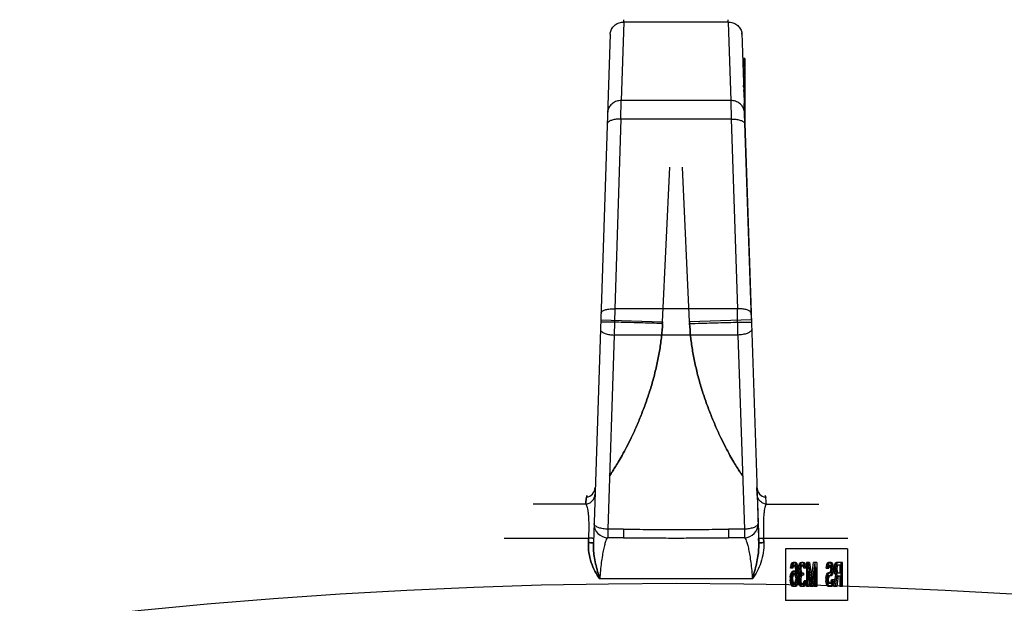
# Model space of a CAD drawing. Header units: millimetres. Extents: x 0 to 420, y 0 to 297.
# Tile 26 of 31: x 272.11 to 276.98, y 241.94 to 244.82. Entities that reach past the tile are written whole.
import ezdxf

# ---------------------------------------------------------------- set-up
doc = ezdxf.new("R2010")
doc.units = ezdxf.units.MM
doc.header["$LTSCALE"] = 23.1
doc.layers.get('0').update_dxf_attribs({"linetype": 'CONTINUOUS'})
doc.layers.add('001-M31079-X02', color=7, linetype='CONTINUOUS')

msp = doc.modelspace()

# ---------------------------------------------------------------- linework, layer by layer
at = {"color": 7, "linetype": 'Continuous'}
msp.add_circle((275.3601, 216.1652), 25.874, dxfattribs=at)
at = {"layer": '001-M31079-X02', "color": 9, "linetype": 'Continuous'}
for p, q in [((275.1022, 244.8131), (275.0893, 244.425)), ((275.1022, 244.8131), (275.1024, 244.8245)), ((275.1022, 244.8131), (275.1024, 244.8245)), ((275.618, 244.8131), (275.1022, 244.8131)), ((275.618, 244.8131), (275.6178, 244.8245)), ((275.618, 244.8131), (275.6178, 244.8245)), ((275.618, 244.8131), (275.6308, 244.425)), ((275.0342, 244.7525), (275.0344, 244.7602)), ((275.0342, 244.7525), (274.9512, 242.2383)), ((275.0875, 244.333), (275.0893, 244.425)), ((275.6308, 244.425), (275.0893, 244.425)), ((275.6308, 244.425), (275.6326, 244.333)), ((275.0875, 244.333), (275.0566, 243.3962)), ((275.6326, 244.333), (275.0875, 244.333)), ((275.6326, 244.333), (275.6635, 243.3962)), ((275.0566, 243.3962), (275.054, 243.2661)), ((275.6635, 243.3962), (275.0566, 243.3962)), ((275.6661, 243.2661), (275.6635, 243.3962)), ((274.9876, 243.3412), (275.2935, 243.3312)), ((275.7325, 243.3412), (275.4267, 243.3312)), ((275.054, 243.2661), (275.0224, 242.3062)), ((275.6661, 243.2661), (275.054, 243.2661)), ((275.6661, 243.2661), (275.6978, 242.3062)), ((274.9613, 242.5122), (274.9611, 242.5122)), ((275.7597, 242.5123), (275.7599, 242.5124)), ((274.9132, 242.4302), (274.6535, 242.4302)), ((275.8069, 242.4302), (276.0667, 242.4302)), ((275.0224, 242.3062), (275.0224, 242.2642)), ((275.1003, 242.3062), (275.0224, 242.3062)), ((275.1003, 242.3062), (275.1003, 242.2642)), ((275.6199, 242.3062), (275.6199, 242.2642)), ((275.6978, 242.3062), (275.6199, 242.3062)), ((275.6978, 242.3062), (275.6978, 242.2642)), ((274.5101, 242.2622), (274.927, 242.2622)), ((275.1003, 242.2642), (275.0224, 242.2642)), ((275.6978, 242.2642), (275.6199, 242.2642)), ((275.7932, 242.2622), (276.2101, 242.2622)), ((275.7369, 242.0602), (274.9832, 242.0602))]:
    msp.add_line(p, q, dxfattribs=at)
at = {"layer": '001-M31079-X02', "color": 7, "linetype": 'Continuous'}
for p, q in [((275.686, 244.7525), (275.6857, 244.7602)), ((275.6857, 244.7602), (275.7689, 242.2383)), ((275.69, 244.633), (275.69, 244.6294)), ((275.6901, 244.6294), (275.6901, 244.6222)), ((275.6927, 244.5534), (275.6927, 244.5462)), ((275.6944, 244.4925), (275.6944, 244.4996)), ((275.6946, 244.4956), (275.6946, 244.4883)), ((275.6947, 244.4883), (275.6947, 244.4847)), ((275.6952, 244.4691), (275.6952, 244.4776)), ((275.6953, 244.4739), (275.6953, 244.4666)), ((275.6955, 244.4666), (275.6955, 244.463)), ((275.7001, 244.4776), (275.7001, 244.3249)), ((275.7325, 243.3412), (275.6972, 244.4112)), ((275.7325, 243.3412), (275.6972, 244.4112)), ((275.6975, 244.4057), (275.6975, 244.3977)), ((275.7, 244.3304), (275.6976, 244.3996)), ((275.6977, 244.3957), (275.6977, 244.3996)), ((275.698, 244.3826), (275.698, 244.3923)), ((275.6981, 244.3871), (275.6981, 244.3817)), ((275.7, 244.3304), (275.7, 244.3743)), ((275.6992, 244.3506), (275.7, 244.3318)), ((275.761, 242.4788), (275.7599, 242.5124)), ((275.761, 242.4788), (275.7682, 242.2606)), ((275.7682, 242.2606), (275.7689, 242.2383)), ((275.7689, 242.2383), (275.7682, 242.2606)), ((275.7682, 242.2606), (275.7689, 242.2382))]:
    msp.add_line(p, q, dxfattribs=at)
at = {"layer": '001-M31079-X02', "color": 6, "linetype": 'Continuous'}
for p, q in [((275.7001, 244.633), (275.6899, 244.633)), ((275.7001, 244.6294), (275.69, 244.6294)), ((275.7001, 244.6222), (275.6903, 244.6222)), ((275.7001, 244.6185), (275.6904, 244.6185)), ((275.7001, 244.6149), (275.6905, 244.6149)), ((275.7001, 244.6113), (275.6906, 244.6113)), ((275.7001, 244.633), (275.7001, 244.4776)), ((275.7001, 244.6077), (275.6907, 244.6077)), ((275.7001, 244.6041), (275.6907, 244.6041)), ((275.7001, 244.6005), (275.6909, 244.6005)), ((275.7001, 244.5932), (275.6912, 244.5932)), ((275.7001, 244.5896), (275.6913, 244.5896)), ((275.7001, 244.5824), (275.6916, 244.5824)), ((275.7001, 244.5788), (275.6917, 244.5788)), ((275.7001, 244.5751), (275.6918, 244.5751)), ((275.7001, 244.5715), (275.6919, 244.5715)), ((275.7001, 244.5679), (275.6921, 244.5679)), ((275.7001, 244.5643), (275.6921, 244.5643)), ((275.7001, 244.5607), (275.6922, 244.5607)), ((275.7001, 244.5534), (275.6927, 244.5534)), ((275.7001, 244.5462), (275.6928, 244.5462)), ((275.7001, 244.539), (275.693, 244.539)), ((275.7001, 244.5209), (275.6936, 244.5209)), ((275.7001, 244.5064), (275.6941, 244.5064)), ((275.7001, 244.5028), (275.6942, 244.5028)), ((275.7001, 244.4996), (275.6943, 244.4996)), ((275.7001, 244.4956), (275.6944, 244.4956)), ((275.7001, 244.4925), (275.6944, 244.4925)), ((275.7001, 244.4902), (275.6946, 244.4902)), ((275.7001, 244.4883), (275.6946, 244.4883)), ((275.7001, 244.4847), (275.6947, 244.4847)), ((275.7001, 244.4776), (275.695, 244.4776)), ((275.7001, 244.4746), (275.6951, 244.4746)), ((275.7001, 244.4739), (275.6952, 244.4739)), ((275.7001, 244.4691), (275.6952, 244.4691)), ((275.7001, 244.4666), (275.6953, 244.4666)), ((275.7001, 244.4675), (275.6954, 244.4675)), ((275.7001, 244.463), (275.6955, 244.463)), ((275.7001, 244.462), (275.6956, 244.462)), ((275.7001, 244.4562), (275.6957, 244.4562)), ((275.7001, 244.455), (275.6958, 244.455)), ((275.6961, 244.4441), (275.7001, 244.4441)), ((275.7001, 244.4436), (275.6962, 244.4436)), ((275.7001, 244.4072), (275.6974, 244.4072)), ((275.7001, 244.4057), (275.6975, 244.4057)), ((275.7001, 244.3996), (275.6976, 244.3996)), ((275.7001, 244.3977), (275.6977, 244.3977)), ((275.6977, 244.3957), (275.7001, 244.3957)), ((275.7001, 244.3931), (275.6978, 244.3931)), ((275.7001, 244.3923), (275.6979, 244.3923)), ((275.7001, 244.3884), (275.698, 244.3884)), ((275.7001, 244.3826), (275.698, 244.3826)), ((275.7001, 244.3871), (275.6981, 244.3871)), ((275.7001, 244.3846), (275.6981, 244.3846)), ((275.7001, 244.3817), (275.6982, 244.3817)), ((275.7001, 244.3806), (275.6982, 244.3806)), ((275.7, 244.3743), (275.6984, 244.3743)), ((275.7, 244.3658), (275.6987, 244.3658)), ((275.7001, 244.3605), (275.6989, 244.3605)), ((275.7001, 244.3506), (275.6992, 244.3506)), ((275.2935, 243.3312), (275.3288, 244.0953)), ((275.2935, 243.3312), (275.3288, 244.0953)), ((275.4267, 243.3312), (275.3914, 244.0953)), ((275.4267, 243.3312), (275.3914, 244.0953)), ((275.2931, 243.3227), (275.2933, 243.3284)), ((275.2935, 243.3312), (275.2932, 243.3255)), ((275.4267, 243.3312), (275.427, 243.3255)), ((275.4271, 243.3227), (275.4268, 243.3284)), ((274.9263, 242.24), (274.927, 242.2622)), ((274.927, 242.2622), (274.9263, 242.24)), ((275.7939, 242.24), (275.7932, 242.2622)), ((275.7932, 242.2622), (275.7939, 242.24)), ((275.9018, 242.2092), (275.9018, 241.9542)), ((276.2074, 242.2092), (275.9018, 242.2092)), ((276.2074, 242.2092), (276.2074, 241.9542)), ((275.9269, 242.1217), (275.9297, 242.1319)), ((275.9297, 242.1319), (275.9343, 242.1395)), ((275.9372, 242.1319), (275.9297, 242.1319)), ((275.9352, 242.1268), (275.9324, 242.1217)), ((275.9343, 242.1395), (275.9388, 242.142)), ((275.9418, 242.1395), (275.9343, 242.1395)), ((275.9345, 242.1217), (275.9372, 242.1319)), ((275.9379, 242.1293), (275.9352, 242.1268)), ((275.9427, 242.1268), (275.9352, 242.1268)), ((275.9372, 242.1319), (275.9418, 242.1395)), ((275.951, 242.1293), (275.9379, 242.1293)), ((275.95, 242.142), (275.9388, 242.142)), ((275.9427, 242.1268), (275.94, 242.1217)), ((275.9418, 242.1395), (275.9464, 242.142)), ((275.9425, 242.142), (275.9471, 242.1395)), ((275.9455, 242.1293), (275.9427, 242.1268)), ((275.9462, 242.1268), (275.9434, 242.1293)), ((275.9489, 242.1217), (275.9462, 242.1268)), ((275.9537, 242.1268), (275.9462, 242.1268)), ((275.9471, 242.1395), (275.9517, 242.1319)), ((275.9546, 242.1395), (275.9471, 242.1395)), ((275.95, 242.142), (275.9546, 242.1395)), ((275.9537, 242.1268), (275.951, 242.1293)), ((275.9517, 242.1319), (275.9544, 242.1217)), ((275.9592, 242.1319), (275.9517, 242.1319)), ((275.9565, 242.1217), (275.9537, 242.1268)), ((275.9546, 242.1395), (275.9592, 242.1319)), ((275.9592, 242.1319), (275.962, 242.1217)), ((275.9663, 242.1243), (275.97, 242.1344)), ((275.97, 242.1344), (275.9736, 242.1395)), ((275.9775, 242.1344), (275.97, 242.1344)), ((275.9746, 242.1268), (275.9718, 242.1217)), ((275.9736, 242.1395), (275.9801, 242.142)), ((275.9812, 242.1395), (275.9736, 242.1395)), ((275.9739, 242.1243), (275.9775, 242.1344)), ((275.9791, 242.1293), (275.9746, 242.1268)), ((275.9821, 242.1268), (275.9746, 242.1268)), ((275.9775, 242.1344), (275.9812, 242.1395)), ((275.9903, 242.1293), (275.9791, 242.1293)), ((275.9821, 242.1268), (275.9794, 242.1217)), ((275.9894, 242.142), (275.9801, 242.142)), ((275.9812, 242.1395), (275.9876, 242.142)), ((275.9819, 242.142), (275.9883, 242.1395)), ((275.9867, 242.1293), (275.9821, 242.1268)), ((275.9874, 242.1268), (275.9828, 242.1293)), ((275.9901, 242.1217), (275.9874, 242.1268)), ((275.9949, 242.1268), (275.9874, 242.1268)), ((275.9883, 242.1395), (275.992, 242.1344)), ((275.9958, 242.1395), (275.9883, 242.1395)), ((275.9894, 242.142), (275.9958, 242.1395)), ((275.9949, 242.1268), (275.9903, 242.1293)), ((275.992, 242.1344), (275.9956, 242.1243)), ((275.9995, 242.1344), (275.992, 242.1344)), ((275.9977, 242.1217), (275.9949, 242.1268)), ((275.9958, 242.1395), (275.9995, 242.1344)), ((275.9995, 242.1344), (276.0032, 242.1243)), ((276.0048, 242.142), (276.0048, 242.023)), ((276.0206, 242.142), (276.0048, 242.142)), ((276.0123, 242.023), (276.0123, 242.142)), ((276.013, 242.142), (276.0268, 242.0357)), ((276.0206, 242.142), (276.0343, 242.0357)), ((276.0268, 242.0357), (276.0405, 242.142)), ((276.0343, 242.0357), (276.048, 242.142)), ((276.0563, 242.142), (276.0405, 242.142)), ((276.0487, 242.023), (276.0487, 242.142)), ((276.0563, 242.142), (276.0563, 242.023)), ((276.1037, 242.1217), (276.1064, 242.1319)), ((276.1064, 242.1319), (276.1101, 242.1395)), ((276.114, 242.1319), (276.1064, 242.1319)), ((276.1101, 242.1395), (276.1147, 242.142)), ((276.1176, 242.1395), (276.1101, 242.1395)), ((276.1138, 242.1268), (276.111, 242.1243)), ((276.1112, 242.1217), (276.114, 242.1319)), ((276.1268, 242.1268), (276.1138, 242.1268)), ((276.114, 242.1319), (276.1176, 242.1395)), ((276.1268, 242.142), (276.1147, 242.142)), ((276.1176, 242.1395), (276.1222, 242.142)), ((276.1213, 242.1268), (276.1186, 242.1243)), ((276.1193, 242.142), (276.1229, 242.1395)), ((276.122, 242.1243), (276.1193, 242.1268)), ((276.1229, 242.1395), (276.1266, 242.1344)), ((276.1305, 242.1395), (276.1229, 242.1395)), ((276.1266, 242.1344), (276.1302, 242.1243)), ((276.1341, 242.1344), (276.1266, 242.1344)), ((276.1268, 242.142), (276.1305, 242.1395)), ((276.1295, 242.1243), (276.1268, 242.1268)), ((276.1305, 242.1395), (276.1341, 242.1344)), ((276.1341, 242.1344), (276.1378, 242.1243)), ((276.1431, 242.1217), (276.1458, 242.1319)), ((276.1458, 242.1319), (276.1495, 242.1395)), ((276.1534, 242.1319), (276.1458, 242.1319)), ((276.1504, 242.1268), (276.1486, 242.1217)), ((276.1495, 242.1395), (276.1541, 242.142)), ((276.157, 242.1395), (276.1495, 242.1395)), ((276.1531, 242.1293), (276.1504, 242.1268)), ((276.1579, 242.1268), (276.1504, 242.1268)), ((276.1506, 242.1217), (276.1534, 242.1319)), ((276.1781, 242.1293), (276.1531, 242.1293)), ((276.1534, 242.1319), (276.157, 242.1395)), ((276.1836, 242.142), (276.1541, 242.142)), ((276.1579, 242.1268), (276.1561, 242.1217)), ((276.157, 242.1395), (276.1616, 242.142)), ((276.1607, 242.1293), (276.1579, 242.1268)), ((276.1705, 242.1293), (276.1705, 242.0914)), ((276.176, 242.023), (276.176, 242.142)), ((276.1781, 242.0914), (276.1781, 242.1293)), ((276.1836, 242.023), (276.1836, 242.142)), ((275.9242, 242.0686), (275.926, 242.0812)), ((275.926, 242.1142), (275.9269, 242.1217)), ((275.9381, 242.1142), (275.926, 242.1142)), ((275.926, 242.0812), (275.9288, 242.0888)), ((275.9336, 242.0812), (275.926, 242.0812)), ((275.94, 242.1217), (275.9269, 242.1217)), ((275.9288, 242.0888), (275.9333, 242.0964)), ((275.9288, 242.0888), (275.9363, 242.0888)), ((275.9315, 242.0787), (275.9297, 242.0736)), ((275.9324, 242.1217), (275.9306, 242.1142)), ((275.9343, 242.0838), (275.9315, 242.0787)), ((275.9391, 242.0787), (275.9315, 242.0787)), ((275.9317, 242.0686), (275.9336, 242.0812)), ((275.9333, 242.0964), (275.9379, 242.099)), ((275.9409, 242.0964), (275.9333, 242.0964)), ((275.9336, 242.1142), (275.9345, 242.1217)), ((275.9336, 242.0812), (275.9363, 242.0888)), ((275.937, 242.0863), (275.9343, 242.0838)), ((275.9418, 242.0838), (275.9343, 242.0838)), ((275.9363, 242.0888), (275.9409, 242.0964)), ((275.951, 242.0863), (275.937, 242.0863)), ((275.9391, 242.0787), (275.9372, 242.0736)), ((275.95, 242.099), (275.9379, 242.099)), ((275.94, 242.1217), (275.9381, 242.1142)), ((275.9418, 242.0838), (275.9391, 242.0787)), ((275.9409, 242.0964), (275.9455, 242.099)), ((275.9446, 242.0863), (275.9418, 242.0838)), ((275.9425, 242.099), (275.9471, 242.0964)), ((275.9462, 242.0838), (275.9434, 242.0863)), ((275.9489, 242.0787), (275.9462, 242.0838)), ((275.9537, 242.0838), (275.9462, 242.0838)), ((275.9471, 242.0964), (275.9526, 242.0863)), ((275.9546, 242.0964), (275.9471, 242.0964)), ((275.9507, 242.1142), (275.9489, 242.1217)), ((275.962, 242.1217), (275.9489, 242.1217)), ((275.9507, 242.0736), (275.9489, 242.0787)), ((275.9565, 242.0787), (275.9489, 242.0787)), ((275.95, 242.099), (275.9546, 242.0964)), ((275.9517, 242.1066), (275.9507, 242.1142)), ((275.9583, 242.1142), (275.9507, 242.1142)), ((275.9537, 242.0838), (275.951, 242.0863)), ((275.9526, 242.0914), (275.9517, 242.1066)), ((275.9592, 242.1066), (275.9517, 242.1066)), ((275.9526, 242.0914), (275.9526, 242.0863)), ((275.9647, 242.0914), (275.9526, 242.0914)), ((275.9601, 242.0863), (275.9526, 242.0863)), ((275.9565, 242.0787), (275.9537, 242.0838)), ((275.9544, 242.1217), (275.9562, 242.1091)), ((275.9546, 242.0964), (275.9601, 242.0863)), ((275.9562, 242.1091), (275.9572, 242.0914)), ((275.9638, 242.1091), (275.9562, 242.1091)), ((275.9583, 242.1142), (275.9565, 242.1217)), ((275.9583, 242.0736), (275.9565, 242.0787)), ((275.9572, 242.0736), (275.9572, 242.0914)), ((275.9592, 242.1066), (275.9583, 242.1142)), ((275.9601, 242.0914), (275.9592, 242.1066)), ((275.9601, 242.0863), (275.9601, 242.0914)), ((275.962, 242.1217), (275.9638, 242.1091)), ((275.9638, 242.1091), (275.9647, 242.0914)), ((275.9647, 242.0914), (275.9647, 242.0736)), ((275.9654, 242.1142), (275.9663, 242.1243)), ((275.9654, 242.1142), (275.9654, 242.1091)), ((275.9775, 242.1142), (275.9654, 242.1142)), ((275.9663, 242.099), (275.9654, 242.1091)), ((275.9775, 242.1091), (275.9654, 242.1091)), ((275.9654, 242.0711), (275.9672, 242.0787)), ((275.9739, 242.1243), (275.9663, 242.1243)), ((275.9681, 242.0914), (275.9663, 242.099)), ((275.9794, 242.099), (275.9663, 242.099)), ((275.9672, 242.0787), (275.9718, 242.0838)), ((275.9748, 242.0787), (275.9672, 242.0787)), ((275.9718, 242.0838), (275.9681, 242.0914)), ((275.9757, 242.0914), (275.9681, 242.0914)), ((275.9718, 242.1217), (275.97, 242.1142)), ((275.97, 242.1091), (275.97, 242.1142)), ((275.97, 242.1091), (275.9718, 242.099)), ((275.9736, 242.0762), (275.9709, 242.0711)), ((275.9794, 242.1217), (275.9718, 242.1217)), ((275.9718, 242.099), (275.9736, 242.0939)), ((275.9794, 242.0838), (275.9718, 242.0838)), ((275.9729, 242.1142), (275.9739, 242.1243)), ((275.9729, 242.1091), (275.9729, 242.1142)), ((275.9739, 242.099), (275.9729, 242.1091)), ((275.9729, 242.0711), (275.9748, 242.0787)), ((275.9736, 242.0939), (275.9791, 242.0888)), ((275.9812, 242.0939), (275.9736, 242.0939)), ((275.9791, 242.0787), (275.9736, 242.0762)), ((275.9812, 242.0762), (275.9736, 242.0762)), ((275.9757, 242.0914), (275.9739, 242.099)), ((275.9748, 242.0787), (275.9794, 242.0838)), ((275.9794, 242.0838), (275.9757, 242.0914)), ((275.9794, 242.1217), (275.9775, 242.1142)), ((275.9775, 242.1142), (275.9775, 242.1091)), ((275.9775, 242.1091), (275.9794, 242.099)), ((275.9812, 242.0762), (275.9784, 242.0711)), ((275.9903, 242.0888), (275.9791, 242.0888)), ((275.9903, 242.0787), (275.9791, 242.0787)), ((275.9794, 242.099), (275.9812, 242.0939)), ((275.9812, 242.0939), (275.9867, 242.0888)), ((275.9867, 242.0787), (275.9812, 242.0762)), ((275.9828, 242.0787), (275.9828, 242.0888)), ((275.992, 242.1142), (275.9901, 242.1217)), ((275.9977, 242.1217), (275.9901, 242.1217)), ((275.9903, 242.0888), (275.9903, 242.0787)), ((276.0041, 242.1142), (275.992, 242.1142)), ((275.9956, 242.1243), (275.9965, 242.1142)), ((276.0032, 242.1243), (275.9956, 242.1243)), ((275.9995, 242.1142), (275.9977, 242.1217)), ((276.0032, 242.1243), (276.0041, 242.1142)), ((276.0103, 242.023), (276.0103, 242.1167)), ((276.0231, 242.023), (276.0103, 242.1167)), ((276.0178, 242.1167), (276.0103, 242.1167)), ((276.0178, 242.1167), (276.0178, 242.023)), ((276.0306, 242.023), (276.0178, 242.1167)), ((276.0432, 242.1167), (276.0304, 242.023)), ((276.0508, 242.1167), (276.038, 242.023)), ((276.0432, 242.1167), (276.0432, 242.023)), ((276.0508, 242.1167), (276.0432, 242.1167)), ((276.0508, 242.023), (276.0508, 242.1167)), ((276.1019, 242.0736), (276.1055, 242.0838)), ((276.1028, 242.1142), (276.1037, 242.1217)), ((276.1028, 242.1142), (276.1158, 242.1142)), ((276.1112, 242.1217), (276.1037, 242.1217)), ((276.1055, 242.0838), (276.1092, 242.0888)), ((276.1131, 242.0838), (276.1055, 242.0838)), ((276.1092, 242.1192), (276.1083, 242.1142)), ((276.111, 242.1243), (276.1092, 242.1192)), ((276.1167, 242.1192), (276.1092, 242.1192)), ((276.1092, 242.0888), (276.1138, 242.0914)), ((276.1167, 242.0888), (276.1092, 242.0888)), ((276.1094, 242.0736), (276.1131, 242.0838)), ((276.1138, 242.0762), (276.1101, 242.0736)), ((276.1103, 242.1142), (276.1112, 242.1217)), ((276.1186, 242.1243), (276.111, 242.1243)), ((276.1131, 242.0838), (276.1167, 242.0888)), ((276.1268, 242.0914), (276.1138, 242.0914)), ((276.1268, 242.0762), (276.1138, 242.0762)), ((276.1167, 242.1192), (276.1158, 242.1142)), ((276.1186, 242.1243), (276.1167, 242.1192)), ((276.1167, 242.0888), (276.1213, 242.0914)), ((276.1213, 242.0762), (276.1176, 242.0736)), ((276.1193, 242.0914), (276.122, 242.0939)), ((276.1229, 242.0787), (276.1193, 242.0762)), ((276.1248, 242.1192), (276.122, 242.1243)), ((276.1295, 242.1243), (276.122, 242.1243)), ((276.122, 242.0939), (276.1248, 242.099)), ((276.1295, 242.0939), (276.122, 242.0939)), ((276.1266, 242.0838), (276.1229, 242.0787)), ((276.1305, 242.0787), (276.1229, 242.0787)), ((276.1257, 242.1116), (276.1248, 242.1192)), ((276.1323, 242.1192), (276.1248, 242.1192)), ((276.1248, 242.099), (276.1257, 242.1066)), ((276.1323, 242.099), (276.1248, 242.099)), ((276.1257, 242.1116), (276.1257, 242.1066)), ((276.1332, 242.1116), (276.1257, 242.1116)), ((276.1332, 242.1066), (276.1257, 242.1066)), ((276.1302, 242.0939), (276.1266, 242.0838)), ((276.1341, 242.0838), (276.1266, 242.0838)), ((276.1268, 242.0914), (276.1295, 242.0939)), ((276.1305, 242.0787), (276.1268, 242.0762)), ((276.1323, 242.1192), (276.1295, 242.1243)), ((276.1295, 242.0939), (276.1323, 242.099)), ((276.1302, 242.1243), (276.1312, 242.1142)), ((276.1378, 242.1243), (276.1302, 242.1243)), ((276.1312, 242.104), (276.1302, 242.0939)), ((276.1378, 242.0939), (276.1302, 242.0939)), ((276.1341, 242.0838), (276.1305, 242.0787)), ((276.1312, 242.104), (276.1312, 242.1142)), ((276.1387, 242.1142), (276.1312, 242.1142)), ((276.1387, 242.104), (276.1312, 242.104)), ((276.1332, 242.1116), (276.1323, 242.1192)), ((276.1323, 242.099), (276.1332, 242.1066)), ((276.1332, 242.1066), (276.1332, 242.1116)), ((276.1378, 242.0939), (276.1341, 242.0838)), ((276.1378, 242.1243), (276.1387, 242.1142)), ((276.1387, 242.104), (276.1378, 242.0939)), ((276.1387, 242.1142), (276.1387, 242.104)), ((276.1412, 242.023), (276.1495, 242.0812)), ((276.1422, 242.1142), (276.1431, 242.1217)), ((276.1422, 242.1142), (276.1422, 242.104)), ((276.1552, 242.1142), (276.1422, 242.1142)), ((276.1431, 242.0964), (276.1422, 242.104)), ((276.1497, 242.104), (276.1422, 242.104)), ((276.1561, 242.1217), (276.1431, 242.1217)), ((276.1458, 242.0863), (276.1431, 242.0964)), ((276.1506, 242.0964), (276.1431, 242.0964)), ((276.1495, 242.0812), (276.1458, 242.0863)), ((276.1534, 242.0863), (276.1458, 242.0863)), ((276.1486, 242.1217), (276.1476, 242.1142)), ((276.1476, 242.1066), (276.1476, 242.1142)), ((276.1476, 242.1066), (276.1486, 242.099)), ((276.1552, 242.1066), (276.1476, 242.1066)), ((276.155, 242.0762), (276.1476, 242.023)), ((276.1486, 242.099), (276.1504, 242.0939)), ((276.1561, 242.099), (276.1486, 242.099)), ((276.1488, 242.023), (276.157, 242.0812)), ((276.157, 242.0812), (276.1495, 242.0812)), ((276.1497, 242.1142), (276.1506, 242.1217)), ((276.1497, 242.1142), (276.1497, 242.104)), ((276.1506, 242.0964), (276.1497, 242.104)), ((276.1504, 242.0939), (276.1531, 242.0914)), ((276.1579, 242.0939), (276.1504, 242.0939)), ((276.1534, 242.0863), (276.1506, 242.0964)), ((276.1531, 242.0914), (276.1781, 242.0914)), ((276.157, 242.0812), (276.1534, 242.0863)), ((276.155, 242.0762), (276.1781, 242.0762)), ((276.1561, 242.1217), (276.1552, 242.1142)), ((276.1552, 242.1142), (276.1552, 242.1066)), ((276.1552, 242.1066), (276.1561, 242.099)), ((276.1625, 242.0762), (276.1552, 242.023)), ((276.1561, 242.099), (276.1579, 242.0939)), ((276.1579, 242.0939), (276.1607, 242.0914)), ((276.1705, 242.0762), (276.1705, 242.023)), ((276.1781, 242.0762), (276.1781, 242.023)), ((275.9242, 242.0686), (275.9242, 242.0559)), ((275.9317, 242.0686), (275.9242, 242.0686)), ((275.926, 242.0433), (275.9242, 242.0559)), ((275.9317, 242.0559), (275.9242, 242.0559)), ((275.9288, 242.0331), (275.926, 242.0433)), ((275.9391, 242.0433), (275.926, 242.0433)), ((275.9297, 242.0736), (275.9288, 242.066)), ((275.9288, 242.0585), (275.9288, 242.066)), ((275.9288, 242.066), (275.9363, 242.066)), ((275.9288, 242.0585), (275.9297, 242.0509)), ((275.9363, 242.0585), (275.9288, 242.0585)), ((275.9333, 242.0255), (275.9288, 242.0331)), ((275.9363, 242.0331), (275.9288, 242.0331)), ((275.9372, 242.0736), (275.9297, 242.0736)), ((275.9297, 242.0509), (275.9315, 242.0433)), ((275.9372, 242.0509), (275.9297, 242.0509)), ((275.9315, 242.0433), (275.9343, 242.0382)), ((275.9317, 242.0559), (275.9317, 242.0686)), ((275.9336, 242.0433), (275.9317, 242.0559)), ((275.9363, 242.0331), (275.9336, 242.0433)), ((275.9343, 242.0382), (275.937, 242.0357)), ((275.9418, 242.0382), (275.9343, 242.0382)), ((275.9372, 242.0736), (275.9363, 242.066)), ((275.9363, 242.066), (275.9363, 242.0585)), ((275.9363, 242.0585), (275.9372, 242.0509)), ((275.9409, 242.0255), (275.9363, 242.0331)), ((275.951, 242.0357), (275.937, 242.0357)), ((275.9372, 242.0509), (275.9391, 242.0433)), ((275.9391, 242.0433), (275.9418, 242.0382)), ((275.9418, 242.0382), (275.9446, 242.0357)), ((275.9434, 242.0357), (275.9462, 242.0382)), ((275.9462, 242.0382), (275.9489, 242.0433)), ((275.9537, 242.0382), (275.9462, 242.0382)), ((275.9517, 242.0331), (275.9471, 242.0255)), ((275.9489, 242.0433), (275.9507, 242.0509)), ((275.962, 242.0433), (275.9489, 242.0433)), ((275.9517, 242.066), (275.9507, 242.0736)), ((275.9647, 242.0736), (275.9507, 242.0736)), ((275.9507, 242.0509), (275.9517, 242.0585)), ((275.9583, 242.0509), (275.9507, 242.0509)), ((275.951, 242.0357), (275.9537, 242.0382)), ((275.9517, 242.066), (275.9517, 242.0585)), ((275.9592, 242.066), (275.9517, 242.066)), ((275.9592, 242.0585), (275.9517, 242.0585)), ((275.9544, 242.0433), (275.9517, 242.0331)), ((275.9592, 242.0331), (275.9517, 242.0331)), ((275.9537, 242.0382), (275.9565, 242.0433)), ((275.9562, 242.0559), (275.9544, 242.0433)), ((275.9592, 242.0331), (275.9546, 242.0255)), ((275.9572, 242.0736), (275.9562, 242.0559)), ((275.9638, 242.0559), (275.9562, 242.0559)), ((275.9565, 242.0433), (275.9583, 242.0509)), ((275.9592, 242.066), (275.9583, 242.0736)), ((275.9583, 242.0509), (275.9592, 242.0585)), ((275.9592, 242.0585), (275.9592, 242.066)), ((275.962, 242.0433), (275.9592, 242.0331)), ((275.9638, 242.0559), (275.962, 242.0433)), ((275.9647, 242.0736), (275.9638, 242.0559)), ((275.9645, 242.061), (275.9654, 242.0711)), ((275.9645, 242.061), (275.9645, 242.0509)), ((275.9766, 242.061), (275.9645, 242.061)), ((275.9654, 242.0433), (275.9645, 242.0509)), ((275.9766, 242.0509), (275.9645, 242.0509)), ((275.9784, 242.0711), (275.9654, 242.0711)), ((275.9672, 242.0357), (275.9654, 242.0433)), ((275.9654, 242.0433), (275.9729, 242.0433)), ((275.97, 242.0306), (275.9672, 242.0357)), ((275.9748, 242.0357), (275.9672, 242.0357)), ((275.9709, 242.0711), (275.9691, 242.061)), ((275.9691, 242.0509), (275.9691, 242.061)), ((275.9691, 242.0509), (275.97, 242.0458)), ((275.97, 242.0458), (275.9718, 242.0407)), ((275.9775, 242.0458), (275.97, 242.0458)), ((275.9736, 242.0255), (275.97, 242.0306)), ((275.9775, 242.0306), (275.97, 242.0306)), ((275.9718, 242.0407), (275.9736, 242.0382)), ((275.9794, 242.0407), (275.9718, 242.0407)), ((275.972, 242.061), (275.9729, 242.0711)), ((275.972, 242.0509), (275.972, 242.061)), ((275.9729, 242.0433), (275.972, 242.0509)), ((275.9748, 242.0357), (275.9729, 242.0433)), ((275.9736, 242.0382), (275.9782, 242.0357)), ((275.9812, 242.0382), (275.9736, 242.0382)), ((275.9775, 242.0306), (275.9748, 242.0357)), ((275.9784, 242.0711), (275.9766, 242.061)), ((275.9766, 242.061), (275.9766, 242.0509)), ((275.9766, 242.0509), (275.9775, 242.0458)), ((275.9775, 242.0458), (275.9794, 242.0407)), ((275.9812, 242.0255), (275.9775, 242.0306)), ((275.9913, 242.0357), (275.9782, 242.0357)), ((275.9794, 242.0407), (275.9812, 242.0382)), ((275.9812, 242.0382), (275.9858, 242.0357)), ((275.9837, 242.0357), (275.9883, 242.0382)), ((275.9883, 242.0382), (275.9901, 242.0407)), ((275.9958, 242.0382), (275.9883, 242.0382)), ((275.992, 242.0306), (275.9883, 242.0255)), ((275.9901, 242.0407), (275.992, 242.0458)), ((275.9977, 242.0407), (275.9901, 242.0407)), ((275.9913, 242.0357), (275.9958, 242.0382)), ((275.992, 242.0458), (275.9929, 242.0509)), ((275.9995, 242.0458), (275.992, 242.0458)), ((275.9947, 242.0357), (275.992, 242.0306)), ((275.9995, 242.0306), (275.992, 242.0306)), ((276.005, 242.0509), (275.9929, 242.0509)), ((275.9965, 242.0433), (275.9947, 242.0357)), ((276.0022, 242.0357), (275.9947, 242.0357)), ((275.9958, 242.0382), (275.9977, 242.0407)), ((275.9995, 242.0306), (275.9958, 242.0255)), ((275.9975, 242.0509), (275.9965, 242.0433)), ((276.0041, 242.0433), (275.9965, 242.0433)), ((275.9977, 242.0407), (275.9995, 242.0458)), ((275.9995, 242.0458), (276.0004, 242.0509)), ((276.0022, 242.0357), (275.9995, 242.0306)), ((276.0041, 242.0433), (276.0022, 242.0357)), ((276.005, 242.0509), (276.0041, 242.0433)), ((276.0343, 242.0357), (276.0268, 242.0357)), ((276.1, 242.0635), (276.1019, 242.0736)), ((276.1, 242.0635), (276.1, 242.0509)), ((276.1076, 242.0635), (276.1, 242.0635)), ((276.1019, 242.0407), (276.1, 242.0509)), ((276.1076, 242.0509), (276.1, 242.0509)), ((276.1094, 242.0736), (276.1019, 242.0736)), ((276.1055, 242.0306), (276.1019, 242.0407)), ((276.1094, 242.0407), (276.1019, 242.0407)), ((276.1074, 242.0686), (276.1055, 242.061)), ((276.1055, 242.0534), (276.1055, 242.061)), ((276.1131, 242.061), (276.1055, 242.061)), ((276.1055, 242.0534), (276.1074, 242.0458)), ((276.1131, 242.0534), (276.1055, 242.0534)), ((276.1092, 242.0255), (276.1055, 242.0306)), ((276.1131, 242.0306), (276.1055, 242.0306)), ((276.1101, 242.0736), (276.1074, 242.0686)), ((276.1149, 242.0686), (276.1074, 242.0686)), ((276.1074, 242.0458), (276.1101, 242.0407)), ((276.1149, 242.0458), (276.1074, 242.0458)), ((276.1076, 242.0635), (276.1094, 242.0736)), ((276.1076, 242.0509), (276.1076, 242.0635)), ((276.1094, 242.0407), (276.1076, 242.0509)), ((276.1131, 242.0306), (276.1094, 242.0407)), ((276.1176, 242.0736), (276.1101, 242.0736)), ((276.1101, 242.0407), (276.1138, 242.0382)), ((276.1176, 242.0407), (276.1101, 242.0407)), ((276.1149, 242.0686), (276.1131, 242.061)), ((276.1131, 242.061), (276.1131, 242.0534)), ((276.1131, 242.0534), (276.1149, 242.0458)), ((276.1167, 242.0255), (276.1131, 242.0306)), ((276.1286, 242.0382), (276.1138, 242.0382)), ((276.1176, 242.0736), (276.1149, 242.0686)), ((276.1149, 242.0458), (276.1176, 242.0407)), ((276.1176, 242.0407), (276.1213, 242.0382)), ((276.1211, 242.0382), (276.1248, 242.0407)), ((276.1248, 242.0407), (276.1275, 242.0483)), ((276.1323, 242.0407), (276.1248, 242.0407)), ((276.1302, 242.0331), (276.1257, 242.0255)), ((276.1275, 242.0483), (276.1284, 242.0559)), ((276.135, 242.0483), (276.1275, 242.0483)), ((276.1414, 242.0559), (276.1284, 242.0559)), ((276.1286, 242.0382), (276.1323, 242.0407)), ((276.133, 242.0458), (276.1302, 242.0331)), ((276.1378, 242.0331), (276.1302, 242.0331)), ((276.1323, 242.0407), (276.135, 242.0483)), ((276.1339, 242.0559), (276.133, 242.0458)), ((276.1405, 242.0458), (276.133, 242.0458)), ((276.1378, 242.0331), (276.1332, 242.0255)), ((276.135, 242.0483), (276.136, 242.0559)), ((276.1405, 242.0458), (276.1378, 242.0331)), ((276.1414, 242.0559), (276.1405, 242.0458)), ((275.9379, 242.023), (275.9333, 242.0255)), ((275.9409, 242.0255), (275.9333, 242.0255)), ((275.95, 242.023), (275.9379, 242.023)), ((275.9455, 242.023), (275.9409, 242.0255)), ((275.9471, 242.0255), (275.9425, 242.023)), ((275.9546, 242.0255), (275.9471, 242.0255)), ((275.9546, 242.0255), (275.95, 242.023)), ((275.9773, 242.023), (275.9736, 242.0255)), ((275.9812, 242.0255), (275.9736, 242.0255)), ((275.9922, 242.023), (275.9773, 242.023)), ((275.9848, 242.023), (275.9812, 242.0255)), ((275.9883, 242.0255), (275.9846, 242.023)), ((275.9958, 242.0255), (275.9883, 242.0255)), ((275.9958, 242.0255), (275.9922, 242.023)), ((276.0178, 242.023), (276.0048, 242.023)), ((276.038, 242.023), (276.0231, 242.023)), ((276.0563, 242.023), (276.0432, 242.023)), ((276.1138, 242.023), (276.1092, 242.0255)), ((276.1167, 242.0255), (276.1092, 242.0255)), ((276.1286, 242.023), (276.1138, 242.023)), ((276.1213, 242.023), (276.1167, 242.0255)), ((276.1257, 242.0255), (276.1211, 242.023)), ((276.1332, 242.0255), (276.1257, 242.0255)), ((276.1332, 242.0255), (276.1286, 242.023)), ((276.1552, 242.023), (276.1412, 242.023)), ((276.1836, 242.023), (276.1705, 242.023)), ((276.2074, 241.9542), (275.9018, 241.9542))]:
    msp.add_line(p, q, dxfattribs=at)
at = {"layer": '001-M31079-X02', "color": 9, "linetype": 'Continuous'}
for points in [[(274.9603, 242.5124), (274.9604, 242.5124), (274.9608, 242.5123), (274.9611, 242.5122)], [(275.7597, 242.5123), (275.7594, 242.5122), (275.7591, 242.5122), (275.7589, 242.5121)]]:
    msp.add_lwpolyline(points, dxfattribs=at)
for centre, radius, start, end in [((274.9094, 242.5142), 0.0509, 277.9736, 358.0514), ((275.8108, 242.5142), 0.0509, 181.9488, 262.0269), ((275.0224, 242.3322), 0.068, 178.1099, 270), ((275.6978, 242.3322), 0.068, 270, 1.8901)]:
    msp.add_arc(centre, radius, start, end, dxfattribs=at)
for points, knots in [([(275.0342, 244.7525), (275.0343, 244.7561), (275.0352, 244.7632), (275.0385, 244.7736), (275.0437, 244.7832), (275.0506, 244.7919), (275.059, 244.7994), (275.0687, 244.8054), (275.0793, 244.8098), (275.0905, 244.8125), (275.0983, 244.8131), (275.1022, 244.8131)], [0, 0, 0, 0, 0.106813, 0.214154, 0.322472, 0.4321, 0.543208, 0.655792, 0.769679, 0.884556, 1, 1, 1, 1]), ([(275.618, 244.8131), (275.6219, 244.8131), (275.6296, 244.8125), (275.6409, 244.8098), (275.6515, 244.8054), (275.6612, 244.7994), (275.6695, 244.7919), (275.6764, 244.7832), (275.6816, 244.7736), (275.6849, 244.7632), (275.6859, 244.7561), (275.686, 244.7525)], [0, 0, 0, 0, 0.115443, 0.230318, 0.344204, 0.456787, 0.567894, 0.677521, 0.78584, 0.893181, 1, 1, 1, 1]), ([(275.0893, 244.425), (275.0855, 244.425), (275.0777, 244.4245), (275.0665, 244.4218), (275.0558, 244.4174), (275.0462, 244.4114), (275.0378, 244.4039), (275.0309, 244.3952), (275.0257, 244.3855), (275.0224, 244.3752), (275.0215, 244.368), (275.0214, 244.3644)], [0, 0, 0, 0, 0.115443, 0.230319, 0.344206, 0.456789, 0.567896, 0.677523, 0.785842, 0.893182, 1, 1, 1, 1]), ([(275.6988, 244.3644), (275.6987, 244.368), (275.6978, 244.3751), (275.6945, 244.3853), (275.6895, 244.3947), (275.6829, 244.4033), (275.6747, 244.4108), (275.6651, 244.417), (275.6543, 244.4216), (275.6428, 244.4244), (275.6348, 244.425), (275.6308, 244.425)], [0, 0, 0, 0, 0.106197, 0.212482, 0.316463, 0.423719, 0.533532, 0.647096, 0.762514, 0.881834, 1, 1, 1, 1]), ([(275.0875, 244.333), (275.0837, 244.3331), (275.076, 244.3331), (275.0649, 244.3323), (275.0545, 244.3308), (275.0451, 244.3287), (275.0367, 244.3259), (275.0297, 244.3225), (275.0242, 244.3186), (275.0206, 244.3142), (275.0196, 244.3108), (275.0196, 244.3092)], [0, 0, 0, 0, 0.151866, 0.299114, 0.434552, 0.562245, 0.6779, 0.780128, 0.866102, 0.938515, 1, 1, 1, 1]), ([(275.6326, 244.333), (275.6365, 244.3331), (275.6442, 244.3331), (275.6552, 244.3323), (275.6656, 244.3308), (275.6751, 244.3287), (275.6835, 244.3259), (275.6905, 244.3225), (275.6959, 244.3186), (275.6996, 244.3142), (275.7005, 244.3108), (275.7006, 244.3092)], [0, 0, 0, 0, 0.151866, 0.299115, 0.434553, 0.562246, 0.677901, 0.780128, 0.866103, 0.938515, 1, 1, 1, 1]), ([(274.9887, 243.3724), (274.9887, 243.374), (274.9896, 243.3773), (274.9931, 243.3816), (274.9983, 243.3854), (275.0052, 243.3888), (275.0135, 243.3917), (275.0231, 243.3939), (275.0337, 243.3955), (275.045, 243.3963), (275.0527, 243.3963), (275.0566, 243.3962)], [0, 0, 0, 0, 0.059973, 0.129055, 0.212627, 0.312474, 0.42812, 0.557711, 0.698503, 0.847166, 1, 1, 1, 1]), ([(275.7315, 243.3724), (275.7315, 243.374), (275.7305, 243.3773), (275.7271, 243.3816), (275.7219, 243.3854), (275.715, 243.3888), (275.7066, 243.3917), (275.697, 243.3939), (275.6864, 243.3955), (275.6752, 243.3963), (275.6674, 243.3963), (275.6635, 243.3962)], [0, 0, 0, 0, 0.059969, 0.129051, 0.212621, 0.312468, 0.428115, 0.557706, 0.698499, 0.847164, 1, 1, 1, 1]), ([(274.9861, 243.2944), (274.986, 243.2928), (274.9868, 243.2894), (274.99, 243.2848), (274.9951, 243.2805), (275.002, 243.2767), (275.0103, 243.2732), (275.02, 243.2704), (275.0308, 243.2682), (275.0422, 243.2667), (275.0501, 243.2662), (275.054, 243.2661)], [0, 0, 0, 0, 0.059646, 0.128613, 0.212316, 0.312477, 0.428507, 0.558425, 0.699352, 0.847821, 1, 1, 1, 1]), ([(275.2931, 243.3227), (275.2744, 243.3234), (275.2367, 243.3246), (275.1807, 243.3262), (275.1271, 243.3277), (275.0855, 243.3287), (275.0561, 243.3293), (275.0377, 243.3297), (275.0221, 243.3299), (275.0095, 243.33), (274.9999, 243.33), (274.9937, 243.33), (274.9903, 243.3298), (274.9886, 243.3298), (274.9878, 243.3296), (274.9872, 243.3296), (274.9872, 243.3295)], [0, 0, 0, 0, 0.182955, 0.36976, 0.549102, 0.708769, 0.777753, 0.838105, 0.889054, 0.930258, 0.961585, 0.983302, 0.99068, 0.995846, 0.998902, 1, 1, 1, 1]), ([(275.2931, 243.3227), (275.2921, 243.3016), (275.2888, 243.2587), (275.28, 243.1939), (275.2675, 243.1279), (275.2516, 243.0616), (275.2326, 242.9957), (275.2111, 242.9315), (275.1879, 242.8701), (275.1637, 242.8126), (275.1396, 242.7601), (275.1163, 242.7135), (275.0948, 242.6733), (275.0755, 242.6396), (275.0596, 242.6133), (275.0456, 242.5916), (275.0384, 242.5808), (275.0266, 242.5643), (275.0384, 242.5808), (275.0456, 242.5916), (275.0596, 242.6133), (275.0755, 242.6396), (275.0948, 242.6733), (275.1163, 242.7135), (275.1396, 242.7601), (275.1637, 242.8126), (275.1879, 242.8701), (275.2111, 242.9315), (275.2326, 242.9957), (275.2516, 243.0616), (275.2675, 243.1279), (275.28, 243.1939), (275.2888, 243.2587), (275.2921, 243.3016), (275.2931, 243.3227)], [0, 0, 0, 0, 0.039301, 0.079801, 0.121473, 0.163907, 0.206514, 0.248688, 0.28962, 0.328467, 0.36444, 0.396862, 0.425222, 0.449191, 0.468617, 0.483486, 0.493894, 0.5, 0.506106, 0.516514, 0.531383, 0.550809, 0.574779, 0.603138, 0.635561, 0.671534, 0.71038, 0.751313, 0.793487, 0.836094, 0.878527, 0.9202, 0.960699, 1, 1, 1, 1]), ([(275.2931, 243.3227), (275.2921, 243.3016), (275.2888, 243.2587), (275.28, 243.1939), (275.2675, 243.1279), (275.2516, 243.0616), (275.2326, 242.9957), (275.2111, 242.9315), (275.1879, 242.8701), (275.1637, 242.8126), (275.1396, 242.7601), (275.1163, 242.7135), (275.0948, 242.6733), (275.0755, 242.6396), (275.0596, 242.6133), (275.0456, 242.5916), (275.0384, 242.5808), (275.0266, 242.5643), (275.0384, 242.5808), (275.0456, 242.5916), (275.0596, 242.6133), (275.0755, 242.6396), (275.0948, 242.6733), (275.1163, 242.7135), (275.1396, 242.7601), (275.1637, 242.8126), (275.1879, 242.8701), (275.2111, 242.9315), (275.2326, 242.9957), (275.2516, 243.0616), (275.2675, 243.1279), (275.28, 243.1939), (275.2888, 243.2587), (275.2921, 243.3016), (275.2931, 243.3227)], [0, 0, 0, 0, 0.039301, 0.079801, 0.121473, 0.163907, 0.206514, 0.248688, 0.28962, 0.328467, 0.36444, 0.396862, 0.425222, 0.449191, 0.468617, 0.483486, 0.493894, 0.5, 0.506106, 0.516514, 0.531383, 0.550809, 0.574779, 0.603138, 0.635561, 0.671534, 0.71038, 0.751313, 0.793487, 0.836094, 0.878527, 0.9202, 0.960699, 1, 1, 1, 1]), ([(275.4271, 243.3227), (275.4457, 243.3234), (275.4834, 243.3246), (275.5394, 243.3262), (275.593, 243.3277), (275.6346, 243.3287), (275.6641, 243.3293), (275.6825, 243.3297), (275.698, 243.3299), (275.7106, 243.33), (275.7202, 243.33), (275.7264, 243.33), (275.7299, 243.3298), (275.7316, 243.3298), (275.7323, 243.3296), (275.7329, 243.3296), (275.7329, 243.3295)], [0, 0, 0, 0, 0.182955, 0.36976, 0.549102, 0.708769, 0.777753, 0.838105, 0.889054, 0.930258, 0.961585, 0.983302, 0.99068, 0.995846, 0.998902, 1, 1, 1, 1]), ([(275.4271, 243.3227), (275.4281, 243.3016), (275.4314, 243.2587), (275.4402, 243.1939), (275.4527, 243.1279), (275.4686, 243.0616), (275.4876, 242.9957), (275.5091, 242.9315), (275.5323, 242.8701), (275.5564, 242.8126), (275.5806, 242.7601), (275.6038, 242.7135), (275.6253, 242.6733), (275.6446, 242.6396), (275.6605, 242.6133), (275.6746, 242.5916), (275.6817, 242.5808), (275.6936, 242.5643), (275.6817, 242.5808), (275.6746, 242.5916), (275.6605, 242.6133), (275.6446, 242.6396), (275.6253, 242.6733), (275.6038, 242.7135), (275.5806, 242.7601), (275.5564, 242.8126), (275.5323, 242.8701), (275.5091, 242.9315), (275.4876, 242.9957), (275.4686, 243.0616), (275.4527, 243.1279), (275.4402, 243.1939), (275.4314, 243.2587), (275.4281, 243.3016), (275.4271, 243.3227)], [0, 0, 0, 0, 0.039312, 0.079811, 0.121482, 0.163914, 0.206516, 0.248687, 0.289616, 0.32846, 0.364432, 0.396853, 0.425213, 0.449184, 0.468611, 0.483481, 0.493892, 0.5, 0.506108, 0.516519, 0.531389, 0.550816, 0.574787, 0.603147, 0.635568, 0.67154, 0.710384, 0.751314, 0.793484, 0.836086, 0.878518, 0.920189, 0.960689, 1, 1, 1, 1]), ([(275.4271, 243.3227), (275.4281, 243.3016), (275.4314, 243.2587), (275.4402, 243.1939), (275.4527, 243.1279), (275.4686, 243.0616), (275.4876, 242.9957), (275.5091, 242.9315), (275.5323, 242.8701), (275.5564, 242.8126), (275.5806, 242.7601), (275.6038, 242.7135), (275.6253, 242.6733), (275.6446, 242.6396), (275.6605, 242.6133), (275.6746, 242.5916), (275.6817, 242.5808), (275.6936, 242.5643), (275.6817, 242.5808), (275.6746, 242.5916), (275.6605, 242.6133), (275.6446, 242.6396), (275.6253, 242.6733), (275.6038, 242.7135), (275.5806, 242.7601), (275.5564, 242.8126), (275.5323, 242.8701), (275.5091, 242.9315), (275.4876, 242.9957), (275.4686, 243.0616), (275.4527, 243.1279), (275.4402, 243.1939), (275.4314, 243.2587), (275.4281, 243.3016), (275.4271, 243.3227)], [0, 0, 0, 0, 0.039312, 0.079811, 0.121482, 0.163914, 0.206516, 0.248687, 0.289616, 0.32846, 0.364432, 0.396853, 0.425213, 0.449184, 0.468611, 0.483481, 0.493892, 0.5, 0.506108, 0.516519, 0.531389, 0.550816, 0.574787, 0.603147, 0.635568, 0.67154, 0.710384, 0.751314, 0.793484, 0.836086, 0.878518, 0.920189, 0.960689, 1, 1, 1, 1]), ([(275.7341, 243.2944), (275.7341, 243.2928), (275.7334, 243.2894), (275.7303, 243.2849), (275.7254, 243.2808), (275.7188, 243.277), (275.7106, 243.2735), (275.7009, 243.2706), (275.69, 243.2683), (275.6783, 243.2667), (275.6702, 243.2662), (275.6661, 243.2661)], [0, 0, 0, 0, 0.059231, 0.127322, 0.206944, 0.303792, 0.417242, 0.54737, 0.689771, 0.844037, 1, 1, 1, 1]), ([(274.9132, 242.4302), (274.9191, 242.4307), (274.9311, 242.434), (274.9463, 242.4451), (274.9564, 242.4609), (274.959, 242.473), (274.9592, 242.4788)], [0, 0, 0, 0, 0.242564, 0.501153, 0.75904, 1, 1, 1, 1]), ([(274.9165, 242.4637), (274.9168, 242.4667), (274.9219, 242.4778), (274.9168, 242.4667), (274.9165, 242.4637)], [0, 0, 0, 0, 0.500002, 1, 1, 1, 1]), ([(274.9165, 242.4637), (274.9168, 242.4667), (274.9219, 242.4778), (274.9168, 242.4667), (274.9165, 242.4637)], [0, 0, 0, 0, 0.500002, 1, 1, 1, 1]), ([(275.8069, 242.4302), (275.8011, 242.4307), (275.7891, 242.434), (275.7739, 242.4451), (275.7637, 242.4609), (275.7612, 242.473), (275.761, 242.4788)], [0, 0, 0, 0, 0.242564, 0.501153, 0.75904, 1, 1, 1, 1]), ([(275.8037, 242.4637), (275.8033, 242.4667), (275.7983, 242.4778), (275.8033, 242.4667), (275.8037, 242.4637)], [0, 0, 0, 0, 0.500001, 1, 1, 1, 1]), ([(275.8037, 242.4637), (275.8033, 242.4667), (275.7983, 242.4778), (275.8033, 242.4667), (275.8037, 242.4637)], [0, 0, 0, 0, 0.500001, 1, 1, 1, 1]), ([(274.9132, 242.4302), (274.9137, 242.4365), (274.9147, 242.4477), (274.9159, 242.4589), (274.9165, 242.4637)], [0, 0, 0, 0, 0.562316, 1, 1, 1, 1]), ([(274.9165, 242.4637), (274.9159, 242.4589), (274.9147, 242.4477), (274.9137, 242.4365), (274.9132, 242.4302)], [0, 0, 0, 0, 0.437684, 1, 1, 1, 1]), ([(274.9132, 242.4302), (274.915, 242.4285), (274.9182, 242.4232), (274.9215, 242.4126), (274.9242, 242.3976), (274.9263, 242.3779), (274.9277, 242.3537), (274.9282, 242.3257), (274.9281, 242.2947), (274.9274, 242.2732), (274.927, 242.2622)], [0, 0, 0, 0, 0.042449, 0.106151, 0.195249, 0.311518, 0.454584, 0.621436, 0.806081, 1, 1, 1, 1]), ([(275.8069, 242.4302), (275.8051, 242.4285), (275.802, 242.4232), (275.7987, 242.4126), (275.7959, 242.3976), (275.7939, 242.3779), (275.7925, 242.3537), (275.7919, 242.3257), (275.7921, 242.2947), (275.7927, 242.2732), (275.7932, 242.2622)], [0, 0, 0, 0, 0.042449, 0.106151, 0.195248, 0.311518, 0.454583, 0.621435, 0.806081, 1, 1, 1, 1]), ([(275.8069, 242.4302), (275.8064, 242.4365), (275.8055, 242.4477), (275.8043, 242.4589), (275.8037, 242.4637)], [0, 0, 0, 0, 0.562316, 1, 1, 1, 1]), ([(275.0224, 242.3062), (275.0184, 242.3063), (275.0106, 242.3068), (274.9991, 242.3083), (274.9884, 242.3105), (274.9787, 242.3134), (274.9703, 242.3168), (274.9634, 242.3207), (274.9583, 242.3249), (274.9551, 242.3295), (274.9543, 242.3329), (274.9544, 242.3345)], [0, 0, 0, 0, 0.151936, 0.300703, 0.441918, 0.571689, 0.687582, 0.787775, 0.871447, 0.940409, 1, 1, 1, 1]), ([(275.7658, 242.3345), (275.7658, 242.3329), (275.7651, 242.3295), (275.7619, 242.3249), (275.7567, 242.3207), (275.7499, 242.3168), (275.7415, 242.3134), (275.7318, 242.3105), (275.7211, 242.3083), (275.7096, 242.3068), (275.7018, 242.3063), (275.6978, 242.3062)], [0, 0, 0, 0, 0.058947, 0.127965, 0.212009, 0.312144, 0.428091, 0.558181, 0.699255, 0.847856, 1, 1, 1, 1]), ([(275.1003, 242.3062), (275.1437, 242.3062), (275.2303, 242.305), (275.3601, 242.3037), (275.4899, 242.305), (275.5765, 242.3062), (275.6199, 242.3062)], [0, 0, 0, 0, 0.250467, 0.5, 0.749533, 1, 1, 1, 1]), ([(274.9832, 242.0602), (274.9743, 242.0724), (274.9576, 242.0986), (274.9389, 242.1422), (274.9277, 242.19), (274.9258, 242.2233), (274.9263, 242.24)], [0, 0, 0, 0, 0.236493, 0.482639, 0.738027, 1, 1, 1, 1]), ([(274.9263, 242.24), (274.9258, 242.2233), (274.9277, 242.19), (274.9389, 242.1422), (274.9576, 242.0986), (274.9743, 242.0724), (274.9832, 242.0602)], [0, 0, 0, 0, 0.261972, 0.517361, 0.763506, 1, 1, 1, 1]), ([(274.9512, 242.2383), (274.9512, 242.2385), (274.9504, 242.2385), (274.9494, 242.2387), (274.9472, 242.2388), (274.9443, 242.2391), (274.9406, 242.2393), (274.9345, 242.2396), (274.9297, 242.2399), (274.9263, 242.24)], [0, 0, 0, 0, 0.016884, 0.066663, 0.150883, 0.268427, 0.417004, 0.592119, 1, 1, 1, 1]), ([(274.9263, 242.24), (274.9297, 242.2399), (274.9345, 242.2396), (274.9406, 242.2393), (274.9443, 242.2391), (274.9472, 242.2388), (274.9494, 242.2387), (274.9504, 242.2385), (274.9512, 242.2385), (274.9512, 242.2383)], [0, 0, 0, 0, 0.407884, 0.582999, 0.731575, 0.849118, 0.933337, 0.983116, 1, 1, 1, 1]), ([(274.952, 242.2606), (274.952, 242.2607), (274.951, 242.2607), (274.95, 242.261), (274.9476, 242.2611), (274.9447, 242.2613), (274.941, 242.2615), (274.935, 242.2619), (274.9303, 242.2621), (274.927, 242.2622)], [0, 0, 0, 0, 0.018484, 0.072188, 0.161239, 0.282898, 0.43333, 0.607005, 1, 1, 1, 1]), ([(274.9512, 242.2383), (274.9509, 242.228), (274.9513, 242.2061), (274.955, 242.1719), (274.962, 242.1351), (274.9716, 242.0976), (274.9793, 242.0725), (274.9832, 242.0602)], [0, 0, 0, 0, 0.170429, 0.360392, 0.568231, 0.786617, 1, 1, 1, 1]), ([(274.9832, 242.0602), (274.9792, 242.0725), (274.9716, 242.0975), (274.962, 242.1351), (274.955, 242.1717), (274.9513, 242.206), (274.9509, 242.2279), (274.9512, 242.2383)], [0, 0, 0, 0, 0.21319, 0.431438, 0.638916, 0.828304, 1, 1, 1, 1]), ([(275.0224, 242.2642), (275.0204, 242.2642), (275.016, 242.2583), (275.0118, 242.2476), (275.0062, 242.2292), (275.0007, 242.205), (274.995, 242.1749), (274.9899, 242.1399), (274.9857, 242.1011), (274.9839, 242.0741), (274.9832, 242.0602)], [0, 0, 0, 0, 0.028252, 0.086662, 0.176722, 0.296503, 0.443319, 0.613447, 0.801567, 1, 1, 1, 1]), ([(275.1003, 242.2642), (275.1357, 242.2642), (275.2055, 242.2636), (275.3089, 242.2627), (275.4112, 242.2627), (275.5147, 242.2636), (275.5844, 242.2642), (275.6199, 242.2642)], [0, 0, 0, 0, 0.204623, 0.402589, 0.597404, 0.795364, 1, 1, 1, 1]), ([(275.6978, 242.2642), (275.6998, 242.2642), (275.7041, 242.2583), (275.7084, 242.2476), (275.714, 242.2292), (275.7195, 242.205), (275.7251, 242.1749), (275.7302, 242.1399), (275.7344, 242.1011), (275.7363, 242.0741), (275.7369, 242.0602)], [0, 0, 0, 0, 0.028252, 0.086662, 0.176722, 0.296503, 0.443319, 0.613447, 0.801567, 1, 1, 1, 1]), ([(275.7939, 242.24), (275.7944, 242.2233), (275.7925, 242.19), (275.7812, 242.1422), (275.7626, 242.0986), (275.7459, 242.0724), (275.7369, 242.0602)], [0, 0, 0, 0, 0.261972, 0.517361, 0.763507, 1, 1, 1, 1]), ([(275.7369, 242.0602), (275.7409, 242.0725), (275.7485, 242.0976), (275.7582, 242.1352), (275.7651, 242.1719), (275.7689, 242.2061), (275.7693, 242.228), (275.7689, 242.2383)], [0, 0, 0, 0, 0.213424, 0.431832, 0.639669, 0.829605, 1, 1, 1, 1]), ([(275.7689, 242.2383), (275.7693, 242.2279), (275.7689, 242.206), (275.7651, 242.1717), (275.7582, 242.1351), (275.7485, 242.0975), (275.7409, 242.0725), (275.7369, 242.0602)], [0, 0, 0, 0, 0.171742, 0.361135, 0.568597, 0.786818, 1, 1, 1, 1]), ([(275.7682, 242.2606), (275.7682, 242.2607), (275.7691, 242.2607), (275.7701, 242.261), (275.7725, 242.2611), (275.7755, 242.2613), (275.7792, 242.2615), (275.7852, 242.2619), (275.7899, 242.2621), (275.7932, 242.2622)], [0, 0, 0, 0, 0.018484, 0.072188, 0.161239, 0.282898, 0.43333, 0.607005, 1, 1, 1, 1]), ([(275.7939, 242.24), (275.7905, 242.2399), (275.7856, 242.2396), (275.7795, 242.2393), (275.7758, 242.2391), (275.773, 242.2388), (275.7707, 242.2387), (275.7698, 242.2385), (275.7689, 242.2385), (275.7689, 242.2383)], [0, 0, 0, 0, 0.407884, 0.582999, 0.731575, 0.849118, 0.933337, 0.983116, 1, 1, 1, 1]), ([(275.7689, 242.2383), (275.7689, 242.2385), (275.7698, 242.2385), (275.7707, 242.2387), (275.773, 242.2388), (275.7758, 242.2391), (275.7795, 242.2393), (275.7856, 242.2396), (275.7905, 242.2399), (275.7939, 242.24)], [0, 0, 0, 0, 0.016884, 0.066663, 0.150883, 0.268426, 0.417002, 0.592117, 1, 1, 1, 1])]:
    msp.add_open_spline(points, degree=3, knots=knots, dxfattribs=at)

doc.saveas('drawing.dxf')
